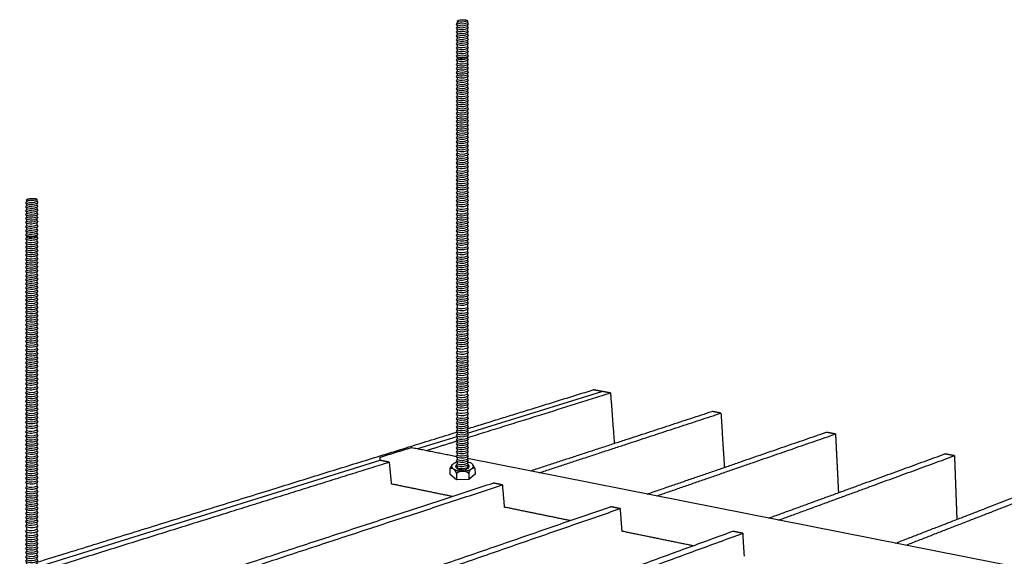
# Model space of a CAD drawing. Header units: millimetres. Extents: x 2538 to 24562, y 4449 to 23795.
# Tile 223 of 256: x 14354 to 14693, y 19228 to 19413. Entities that reach past the tile are written whole.
import ezdxf

# ---------------------------------------------------------------- set-up
doc = ezdxf.new("R2010")
doc.units = ezdxf.units.MM
doc.layers.add('_HD_tornillo', color=30, linetype='Continuous')
doc.layers.add('Make2D$Visible$Curves', color=7, linetype='Continuous', true_color=0x000000)

# ---------------------------------------------------------------- blocks, each defined once
blk = doc.blocks.new('varilla roscada ISO')
for p, q in [((1059.908, -963.578), (1059.822, -963.695)), ((1059.822, -963.695), (1059.908, -963.791)), ((1059.908, -963.901), (1059.822, -964.017)), ((1059.908, -963.455), (1059.908, -963.578)), ((1059.908, -963.777), (1059.908, -963.901)), ((1060.76, -963.391), (1060.76, -963.521)), ((1060.76, -963.421), (1060.76, -963.545)), ((1060.76, -963.758), (1060.832, -963.67)), ((1060.76, -963.744), (1060.76, -963.868)), ((1060.761, -963.545), (1060.832, -963.67)), ((1060.761, -963.867), (1060.832, -963.993)), ((1059.822, -964.017), (1059.908, -964.114)), ((1059.908, -964.223), (1059.822, -964.339)), ((1059.822, -964.339), (1059.908, -964.436)), ((1059.908, -964.546), (1059.822, -964.662)), ((1059.822, -964.662), (1059.908, -964.759)), ((1059.908, -964.1), (1059.908, -964.223)), ((1059.908, -964.422), (1059.908, -964.546)), ((1060.76, -964.081), (1060.832, -963.993)), ((1060.76, -964.066), (1060.76, -964.19)), ((1060.76, -964.403), (1060.832, -964.315)), ((1060.76, -964.389), (1060.76, -964.513)), ((1060.76, -964.726), (1060.832, -964.638)), ((1060.76, -964.711), (1060.76, -964.835)), ((1060.761, -964.19), (1060.832, -964.315)), ((1060.761, -964.512), (1060.832, -964.638)), ((1059.908, -964.868), (1059.822, -964.984)), ((1059.822, -964.984), (1059.908, -965.081)), ((1059.908, -965.191), (1059.822, -965.307)), ((1059.822, -965.307), (1059.908, -965.404)), ((1059.908, -965.552), (1059.822, -965.668)), ((1059.908, -964.744), (1059.908, -964.868)), ((1059.908, -965.081), (1059.908, -965.191)), ((1059.908, -965.404), (1059.908, -965.552)), ((1060.76, -965.048), (1060.832, -964.96)), ((1060.76, -965.048), (1060.76, -965.158)), ((1060.76, -965.371), (1060.832, -965.283)), ((1060.76, -965.371), (1060.76, -965.518)), ((1060.761, -964.835), (1060.832, -964.96)), ((1060.761, -965.157), (1060.832, -965.283)), ((1060.761, -965.518), (1060.832, -965.644)), ((1059.822, -965.668), (1059.908, -965.765)), ((1059.822, -965.668), (1059.908, -965.765)), ((1059.908, -965.887), (1059.822, -966.003)), ((1059.822, -966.003), (1059.908, -966.1)), ((1059.908, -966.224), (1059.822, -966.34)), ((1059.822, -966.34), (1059.908, -966.437)), ((1059.908, -965.765), (1059.908, -965.887)), ((1059.908, -966.1), (1059.908, -966.224)), ((1060.76, -965.731), (1060.832, -965.644)), ((1060.76, -965.731), (1060.832, -965.644)), ((1060.76, -965.731), (1060.76, -965.854)), ((1060.76, -966.067), (1060.832, -965.979)), ((1060.76, -966.067), (1060.76, -966.191)), ((1060.76, -966.404), (1060.832, -966.316)), ((1060.761, -965.853), (1060.832, -965.979)), ((1060.761, -966.19), (1060.832, -966.316)), ((1059.908, -966.546), (1059.822, -966.662)), ((1059.822, -966.662), (1059.908, -966.759)), ((1059.908, -966.907), (1059.822, -967.023)), ((1059.822, -967.023), (1059.908, -967.12)), ((1059.822, -967.023), (1059.908, -967.12)), ((1059.908, -966.437), (1059.908, -966.546)), ((1059.908, -966.759), (1059.908, -966.907)), ((1059.908, -967.12), (1059.908, -967.243)), ((1060.76, -966.404), (1060.76, -966.513)), ((1060.76, -966.726), (1060.832, -966.638)), ((1060.76, -966.726), (1060.76, -966.874)), ((1060.76, -967.087), (1060.832, -966.999)), ((1060.76, -967.087), (1060.832, -966.999)), ((1060.76, -967.087), (1060.76, -967.209)), ((1060.761, -966.513), (1060.832, -966.638)), ((1060.761, -966.873), (1060.832, -966.999)), ((1059.908, -967.243), (1059.822, -967.359)), ((1059.822, -967.359), (1059.908, -967.456)), ((1059.908, -967.579), (1059.822, -967.696)), ((1059.822, -967.696), (1059.908, -967.792)), ((1059.908, -967.902), (1059.822, -968.018)), ((1059.908, -967.456), (1059.908, -967.579)), ((1059.908, -967.792), (1059.908, -967.902)), ((1060.76, -967.423), (1060.832, -967.335)), ((1060.76, -967.423), (1060.76, -967.546)), ((1060.76, -967.759), (1060.832, -967.672)), ((1060.76, -967.759), (1060.76, -967.869)), ((1060.76, -968.082), (1060.832, -967.994)), ((1060.761, -967.209), (1060.832, -967.335)), ((1060.761, -967.546), (1060.832, -967.672)), ((1060.761, -967.868), (1060.832, -967.994)), ((1059.822, -968.018), (1059.908, -968.115)), ((1059.908, -968.263), (1059.822, -968.379)), ((1059.822, -968.379), (1059.908, -968.476)), ((1059.822, -968.379), (1059.908, -968.476)), ((1059.908, -968.598), (1059.822, -968.714)), ((1059.822, -968.714), (1059.908, -968.811)), ((1059.908, -968.115), (1059.908, -968.263)), ((1059.908, -968.476), (1059.908, -968.598)), ((1059.908, -968.811), (1059.908, -968.935)), ((1060.76, -968.082), (1060.76, -968.23)), ((1060.76, -968.443), (1060.832, -968.355)), ((1060.76, -968.443), (1060.832, -968.355)), ((1060.76, -968.443), (1060.76, -968.565)), ((1060.76, -968.778), (1060.832, -968.69)), ((1060.76, -968.778), (1060.76, -968.902)), ((1060.761, -968.229), (1060.832, -968.355)), ((1060.761, -968.565), (1060.832, -968.69)), ((1059.908, -968.935), (1059.822, -969.051)), ((1059.822, -969.051), (1059.908, -969.148)), ((1059.908, -969.258), (1059.822, -969.374)), ((1059.822, -969.374), (1059.908, -969.471)), ((1059.908, -969.618), (1059.822, -969.735)), ((1059.908, -969.148), (1059.908, -969.258)), ((1059.908, -969.471), (1059.908, -969.618)), ((1060.76, -969.115), (1060.832, -969.027)), ((1060.76, -969.115), (1060.76, -969.224)), ((1060.76, -969.437), (1060.832, -969.35)), ((1060.76, -969.437), (1060.76, -969.585)), ((1060.761, -968.901), (1060.832, -969.027)), ((1060.761, -969.224), (1060.832, -969.35)), ((1060.761, -969.585), (1060.832, -969.711)), ((1059.822, -969.735), (1059.908, -969.831)), ((1059.908, -969.943), (1059.822, -970.059)), ((1059.822, -970.059), (1059.908, -970.156)), ((1059.908, -970.279), (1059.822, -970.395)), ((1059.822, -970.395), (1059.908, -970.492)), ((1059.908, -969.831), (1059.908, -969.943)), ((1059.908, -970.156), (1059.908, -970.279)), ((1060.76, -969.798), (1060.832, -969.711)), ((1060.76, -969.798), (1060.76, -969.91)), ((1060.76, -970.123), (1060.832, -970.035)), ((1060.76, -970.123), (1060.76, -970.245)), ((1060.76, -970.458), (1060.832, -970.371)), ((1060.761, -969.909), (1060.832, -970.035)), ((1060.761, -970.245), (1060.832, -970.371)), ((1059.908, -970.615), (1059.822, -970.731)), ((1059.822, -970.731), (1059.908, -970.828)), ((1059.908, -970.958), (1059.822, -971.075)), ((1059.822, -971.075), (1059.908, -971.171)), ((1059.908, -970.492), (1059.908, -970.615)), ((1059.908, -970.828), (1059.908, -970.958)), ((1059.908, -971.171), (1059.908, -971.297)), ((1060.76, -970.458), (1060.76, -970.582)), ((1060.76, -970.795), (1060.832, -970.707)), ((1060.76, -970.795), (1060.76, -970.925)), ((1060.76, -971.138), (1060.832, -971.05)), ((1060.76, -971.138), (1060.76, -971.264)), ((1060.761, -970.582), (1060.832, -970.707)), ((1060.761, -970.925), (1060.832, -971.05)), ((1060.761, -971.264), (1060.832, -971.389)), ((1059.908, -971.297), (1059.822, -971.413)), ((1059.822, -971.413), (1059.908, -971.51)), ((1059.908, -971.622), (1059.822, -971.738)), ((1059.822, -971.738), (1059.908, -971.835)), ((1059.908, -971.957), (1059.822, -972.074)), ((1059.822, -972.074), (1059.908, -972.17)), ((1059.908, -971.51), (1059.908, -971.622)), ((1059.908, -971.835), (1059.908, -971.957)), ((1060.76, -971.477), (1060.832, -971.389)), ((1060.76, -971.477), (1060.76, -971.589)), ((1060.76, -971.802), (1060.832, -971.714)), ((1060.76, -971.802), (1060.76, -971.924)), ((1060.76, -972.137), (1060.832, -972.049)), ((1060.761, -971.588), (1060.832, -971.714)), ((1060.761, -971.924), (1060.832, -972.049)), ((1059.908, -972.294), (1059.822, -972.41)), ((1059.822, -972.41), (1059.908, -972.507)), ((1059.908, -972.637), (1059.822, -972.753)), ((1059.822, -972.753), (1059.908, -972.85)), ((1059.908, -972.17), (1059.908, -972.294)), ((1059.908, -972.507), (1059.908, -972.637)), ((1059.908, -972.85), (1059.908, -972.98)), ((1060.76, -972.137), (1060.76, -972.261)), ((1060.76, -972.474), (1060.832, -972.386)), ((1060.76, -972.474), (1060.76, -972.604)), ((1060.76, -972.817), (1060.832, -972.729)), ((1060.76, -972.817), (1060.76, -972.947)), ((1060.761, -972.26), (1060.832, -972.386)), ((1060.761, -972.603), (1060.832, -972.729)), ((1059.908, -972.98), (1059.822, -973.096)), ((1059.822, -973.096), (1059.908, -973.193)), ((1059.908, -973.326), (1059.822, -973.443)), ((1059.822, -973.443), (1059.908, -973.539)), ((1059.908, -973.67), (1059.822, -973.786)), ((1059.908, -973.193), (1059.908, -973.326)), ((1059.908, -973.539), (1059.908, -973.67)), ((1060.76, -973.16), (1060.832, -973.072)), ((1060.76, -973.16), (1060.76, -973.293)), ((1060.76, -973.506), (1060.832, -973.419)), ((1060.76, -973.506), (1060.76, -973.636)), ((1060.761, -972.947), (1060.832, -973.072)), ((1060.761, -973.293), (1060.832, -973.419)), ((1060.761, -973.636), (1060.832, -973.762)), ((1059.822, -973.786), (1059.908, -973.883)), ((1059.908, -974.013), (1059.822, -974.129)), ((1059.822, -974.129), (1059.908, -974.226)), ((1059.908, -974.378), (1059.822, -974.494)), ((1059.822, -974.494), (1059.908, -974.591)), ((1059.908, -973.883), (1059.908, -974.013)), ((1059.908, -974.226), (1059.908, -974.378)), ((1060.76, -973.849), (1060.832, -973.762)), ((1060.76, -973.849), (1060.76, -973.979)), ((1060.76, -974.192), (1060.832, -974.105)), ((1060.76, -974.192), (1060.76, -974.344)), ((1060.76, -974.557), (1060.832, -974.47)), ((1060.761, -973.979), (1060.832, -974.105)), ((1060.761, -974.344), (1060.832, -974.47)), ((1059.908, -974.724), (1059.822, -974.84)), ((1059.822, -974.84), (1059.908, -974.937)), ((1059.908, -975.067), (1059.822, -975.183)), ((1059.822, -975.183), (1059.908, -975.28)), ((1059.908, -974.591), (1059.908, -974.724)), ((1059.908, -974.937), (1059.908, -975.067)), ((1059.908, -975.28), (1059.908, -975.41)), ((1060.76, -974.557), (1060.76, -974.691)), ((1060.76, -974.904), (1060.832, -974.816)), ((1060.76, -974.904), (1060.76, -975.034)), ((1060.76, -975.247), (1060.832, -975.159)), ((1060.76, -975.247), (1060.76, -975.377)), ((1060.761, -974.69), (1060.832, -974.816)), ((1060.761, -975.033), (1060.832, -975.159)), ((1059.908, -975.41), (1059.822, -975.526)), ((1059.822, -975.526), (1059.908, -975.623)), ((1059.908, -975.79), (1059.822, -975.906)), ((1059.822, -975.906), (1059.908, -976.003)), ((1059.908, -976.133), (1059.822, -976.25)), ((1059.908, -975.623), (1059.908, -975.79)), ((1059.908, -976.003), (1059.908, -976.133)), ((1060.76, -975.59), (1060.832, -975.502)), ((1060.76, -975.59), (1060.76, -975.757)), ((1060.76, -975.97), (1060.832, -975.882)), ((1060.76, -975.97), (1060.76, -976.1)), ((1060.761, -975.376), (1060.832, -975.502)), ((1060.761, -975.757), (1060.832, -975.882)), ((1060.761, -976.1), (1060.832, -976.225)), ((1059.822, -976.25), (1059.908, -976.346)), ((1059.908, -976.48), (1059.822, -976.596)), ((1059.822, -976.596), (1059.908, -976.693)), ((1059.908, -976.823), (1059.822, -976.939)), ((1059.822, -976.939), (1059.908, -977.036)), ((1059.908, -976.346), (1059.908, -976.48)), ((1059.908, -976.693), (1059.908, -976.823)), ((1060.76, -976.313), (1060.832, -976.225)), ((1060.76, -976.313), (1060.76, -976.446)), ((1060.76, -976.659), (1060.832, -976.572)), ((1060.76, -976.659), (1060.76, -976.789)), ((1060.76, -977.002), (1060.832, -976.915)), ((1060.761, -976.446), (1060.832, -976.572)), ((1060.761, -976.789), (1060.832, -976.915)), ((1059.908, -977.166), (1059.822, -977.282)), ((1059.822, -977.282), (1059.908, -977.379)), ((1059.908, -977.531), (1059.822, -977.647)), ((1059.822, -977.647), (1059.908, -977.744)), ((1059.908, -977.036), (1059.908, -977.166)), ((1059.908, -977.379), (1059.908, -977.531)), ((1059.908, -977.744), (1059.908, -977.877)), ((1060.76, -977.002), (1060.76, -977.133)), ((1060.76, -977.346), (1060.832, -977.258)), ((1060.76, -977.346), (1060.76, -977.497)), ((1060.76, -977.71), (1060.832, -977.623)), ((1060.76, -977.71), (1060.76, -977.844)), ((1060.761, -977.132), (1060.832, -977.258)), ((1060.761, -977.497), (1060.832, -977.623)), ((1059.908, -977.877), (1059.822, -977.993)), ((1059.822, -977.993), (1059.908, -978.09)), ((1059.908, -978.22), (1059.822, -978.336)), ((1059.822, -978.336), (1059.908, -978.433)), ((1059.908, -978.563), (1059.822, -978.679)), ((1059.908, -978.09), (1059.908, -978.22)), ((1059.908, -978.433), (1059.908, -978.563)), ((1060.76, -978.057), (1060.832, -977.969)), ((1060.76, -978.057), (1060.76, -978.187)), ((1060.76, -978.4), (1060.832, -978.312)), ((1060.76, -978.4), (1060.76, -978.53)), ((1060.761, -977.843), (1060.832, -977.969)), ((1060.761, -978.186), (1060.832, -978.312)), ((1060.761, -978.529), (1060.832, -978.655)), ((1059.822, -978.679), (1059.908, -978.776)), ((1059.908, -978.95), (1059.822, -979.066)), ((1059.822, -979.066), (1059.908, -979.163)), ((1059.908, -979.33), (1059.822, -979.446)), ((1059.908, -978.776), (1059.908, -978.95)), ((1059.908, -979.163), (1059.908, -979.33)), ((1060.76, -978.743), (1060.832, -978.655)), ((1060.76, -978.743), (1060.76, -978.917)), ((1060.76, -979.13), (1060.832, -979.042)), ((1060.76, -979.13), (1060.76, -979.297)), ((1060.76, -979.51), (1060.832, -979.422)), ((1060.761, -978.916), (1060.832, -979.042)), ((1060.761, -979.297), (1060.832, -979.422)), ((1059.822, -979.446), (1059.908, -979.543)), ((1059.908, -979.673), (1059.822, -979.789)), ((1059.822, -979.789), (1059.908, -979.886)), ((1059.908, -980.019), (1059.822, -980.136)), ((1059.822, -980.136), (1059.908, -980.233)), ((1059.908, -979.543), (1059.908, -979.673)), ((1059.908, -979.886), (1059.908, -980.019)), ((1059.908, -980.233), (1059.908, -980.363)), ((1060.76, -979.51), (1060.76, -979.64)), ((1060.76, -979.853), (1060.832, -979.765)), ((1060.76, -979.853), (1060.76, -979.986)), ((1060.76, -980.199), (1060.832, -980.112)), ((1060.76, -980.199), (1060.76, -980.329)), ((1060.761, -979.64), (1060.832, -979.765)), ((1060.761, -979.986), (1060.832, -980.112)), ((1059.908, -980.363), (1059.822, -980.479)), ((1059.822, -980.479), (1059.908, -980.576)), ((1059.908, -980.706), (1059.822, -980.822)), ((1059.822, -980.822), (1059.908, -980.919)), ((1059.908, -980.576), (1059.908, -980.706)), ((1059.908, -980.919), (1059.908, -981.071)), ((1060.76, -980.542), (1060.832, -980.455)), ((1060.76, -980.542), (1060.76, -980.672)), ((1060.76, -980.885), (1060.832, -980.798)), ((1060.76, -980.885), (1060.76, -981.037)), ((1060.761, -980.329), (1060.832, -980.455)), ((1060.761, -980.672), (1060.832, -980.798)), ((1060.761, -981.037), (1060.832, -981.163)), ((1059.908, -981.071), (1059.822, -981.187)), ((1059.822, -981.187), (1059.908, -981.284)), ((1059.908, -981.417), (1059.822, -981.533)), ((1059.822, -981.533), (1059.908, -981.63)), ((1059.908, -981.76), (1059.822, -981.876)), ((1059.822, -981.876), (1059.908, -981.973)), ((1059.908, -981.284), (1059.908, -981.417)), ((1059.908, -981.63), (1059.908, -981.76)), ((1060.76, -981.25), (1060.832, -981.163)), ((1060.76, -981.25), (1060.76, -981.384)), ((1060.76, -981.597), (1060.832, -981.509)), ((1060.76, -981.597), (1060.76, -981.727)), ((1060.76, -981.94), (1060.832, -981.852)), ((1060.761, -981.383), (1060.832, -981.509)), ((1060.761, -981.726), (1060.832, -981.852)), ((1059.908, -982.138), (1059.822, -982.254)), ((1059.822, -982.254), (1059.908, -982.351)), ((1059.908, -982.541), (1059.822, -982.657)), ((1059.822, -982.657), (1059.908, -982.754)), ((1059.908, -981.973), (1059.908, -982.138)), ((1059.908, -982.351), (1059.908, -982.541)), ((1060.76, -981.94), (1060.76, -982.105)), ((1060.76, -982.318), (1060.832, -982.23)), ((1060.76, -982.318), (1060.76, -982.508)), ((1060.76, -982.721), (1060.832, -982.633)), ((1060.761, -982.104), (1060.832, -982.23)), ((1060.761, -982.507), (1060.832, -982.633)), ((1059.908, -982.921), (1059.822, -983.038)), ((1059.822, -983.038), (1059.908, -983.134)), ((1059.908, -983.264), (1059.822, -983.381)), ((1059.822, -983.381), (1059.908, -983.477)), ((1059.908, -982.754), (1059.908, -982.921)), ((1059.908, -983.134), (1059.908, -983.264)), ((1059.908, -983.477), (1059.908, -983.611)), ((1060.76, -982.721), (1060.76, -982.888)), ((1060.76, -983.101), (1060.832, -983.013)), ((1060.76, -983.101), (1060.76, -983.231)), ((1060.76, -983.444), (1060.832, -983.357)), ((1060.76, -983.444), (1060.76, -983.577)), ((1060.761, -982.888), (1060.832, -983.013)), ((1060.761, -983.231), (1060.832, -983.357)), ((1059.908, -983.611), (1059.822, -983.727)), ((1059.822, -983.727), (1059.908, -983.824)), ((1059.908, -983.954), (1059.822, -984.07)), ((1059.822, -984.07), (1059.908, -984.167)), ((1059.908, -984.297), (1059.822, -984.413)), ((1059.908, -983.824), (1059.908, -983.954)), ((1059.908, -984.167), (1059.908, -984.297)), ((1060.76, -983.79), (1060.832, -983.703)), ((1060.76, -983.79), (1060.76, -983.921)), ((1060.76, -984.134), (1060.832, -984.046)), ((1060.76, -984.134), (1060.76, -984.264)), ((1060.761, -983.577), (1060.832, -983.703)), ((1060.761, -983.92), (1060.832, -984.046)), ((1060.761, -984.263), (1060.832, -984.389)), ((1059.822, -984.413), (1059.908, -984.51)), ((1059.908, -984.662), (1059.822, -984.778)), ((1059.822, -984.778), (1059.908, -984.875)), ((1059.908, -985.008), (1059.822, -985.124)), ((1059.822, -985.124), (1059.908, -985.221)), ((1059.908, -984.51), (1059.908, -984.662)), ((1059.908, -984.875), (1059.908, -985.008)), ((1060.76, -984.477), (1060.832, -984.389)), ((1060.76, -984.477), (1060.76, -984.629)), ((1060.76, -984.842), (1060.832, -984.754)), ((1060.76, -984.842), (1060.76, -984.975)), ((1060.76, -985.188), (1060.832, -985.1)), ((1060.761, -984.628), (1060.832, -984.754)), ((1060.761, -984.974), (1060.832, -985.1)), ((1059.908, -985.351), (1059.822, -985.467)), ((1059.822, -985.467), (1059.908, -985.564)), ((1059.908, -985.694), (1059.822, -985.81)), ((1059.822, -985.81), (1059.908, -985.907)), ((1059.908, -985.221), (1059.908, -985.351)), ((1059.908, -985.564), (1059.908, -985.694)), ((1059.908, -985.907), (1059.908, -986.061)), ((1060.76, -985.188), (1060.76, -985.318)), ((1060.76, -985.531), (1060.832, -985.443)), ((1060.76, -985.531), (1060.76, -985.661)), ((1060.76, -985.874), (1060.832, -985.786)), ((1060.76, -985.874), (1060.76, -986.028)), ((1060.761, -985.317), (1060.832, -985.443)), ((1060.761, -985.66), (1060.832, -985.786)), ((1059.908, -986.061), (1059.822, -986.177)), ((1059.822, -986.177), (1059.908, -986.274)), ((1059.908, -986.404), (1059.822, -986.52)), ((1059.822, -986.52), (1059.908, -986.617)), ((1059.908, -986.747), (1059.822, -986.863)), ((1059.908, -986.274), (1059.908, -986.404)), ((1059.908, -986.617), (1059.908, -986.747)), ((1060.76, -986.241), (1060.832, -986.153)), ((1060.76, -986.241), (1060.76, -986.371)), ((1060.76, -986.584), (1060.832, -986.496)), ((1060.76, -986.584), (1060.76, -986.714)), ((1060.761, -986.027), (1060.832, -986.153)), ((1060.761, -986.37), (1060.832, -986.496)), ((1060.761, -986.713), (1060.832, -986.839)), ((1059.822, -986.863), (1059.908, -986.96)), ((1059.908, -987.185), (1059.822, -987.301)), ((1059.822, -987.301), (1059.908, -987.398)), ((1059.908, -987.566), (1059.822, -987.682)), ((1059.908, -986.96), (1059.908, -987.185)), ((1059.908, -987.398), (1059.908, -987.566)), ((1060.76, -986.927), (1060.832, -986.839)), ((1060.76, -986.927), (1060.76, -987.152)), ((1060.76, -987.365), (1060.832, -987.277)), ((1060.76, -987.365), (1060.76, -987.532)), ((1060.761, -987.151), (1060.832, -987.277)), ((1060.761, -987.532), (1060.832, -987.658)), ((1059.822, -987.682), (1059.908, -987.779)), ((1059.908, -987.909), (1059.822, -988.025)), ((1059.822, -988.025), (1059.908, -988.122)), ((1059.908, -988.255), (1059.822, -988.371)), ((1059.822, -988.371), (1059.908, -988.468)), ((1059.908, -987.779), (1059.908, -987.909)), ((1059.908, -988.122), (1059.908, -988.255)), ((1060.76, -987.745), (1060.832, -987.658)), ((1060.76, -987.745), (1060.76, -987.875)), ((1060.76, -988.089), (1060.832, -988.001)), ((1060.76, -988.089), (1060.76, -988.222)), ((1060.76, -988.435), (1060.832, -988.347)), ((1060.761, -987.875), (1060.832, -988.001)), ((1060.761, -988.221), (1060.832, -988.347)), ((1059.908, -988.598), (1059.822, -988.714)), ((1059.822, -988.714), (1059.908, -988.811)), ((1059.908, -988.941), (1059.822, -989.057)), ((1059.822, -989.057), (1059.908, -989.154)), ((1059.908, -988.468), (1059.908, -988.598)), ((1059.908, -988.811), (1059.908, -988.941)), ((1059.908, -989.154), (1059.908, -989.306)), ((1060.76, -988.435), (1060.76, -988.565)), ((1060.76, -988.778), (1060.832, -988.69)), ((1060.76, -988.778), (1060.76, -988.908)), ((1060.76, -989.121), (1060.832, -989.033)), ((1060.76, -989.121), (1060.76, -989.273)), ((1060.761, -988.564), (1060.832, -988.69)), ((1060.761, -988.907), (1060.832, -989.033)), ((1059.908, -989.306), (1059.822, -989.422)), ((1059.822, -989.422), (1059.908, -989.519)), ((1059.908, -989.652), (1059.822, -989.768)), ((1059.822, -989.768), (1059.908, -989.865)), ((1059.908, -989.995), (1059.822, -990.111)), ((1059.908, -989.519), (1059.908, -989.652)), ((1059.908, -989.865), (1059.908, -989.995)), ((1060.76, -989.486), (1060.832, -989.398)), ((1060.76, -989.486), (1060.76, -989.619)), ((1060.76, -989.832), (1060.832, -989.744)), ((1060.76, -989.832), (1060.76, -989.962)), ((1060.761, -989.272), (1060.832, -989.398)), ((1060.761, -989.618), (1060.832, -989.744)), ((1060.761, -989.962), (1060.832, -990.087)), ((1059.822, -990.111), (1059.908, -990.208)), ((1059.908, -990.338), (1059.822, -990.492)), ((1059.822, -990.492), (1059.908, -990.589)), ((1059.908, -990.776), (1059.822, -990.92)), ((1059.908, -990.208), (1059.908, -990.338)), ((1059.908, -990.589), (1059.908, -990.776)), ((1060.76, -990.175), (1060.832, -990.087)), ((1060.76, -990.175), (1060.76, -990.305)), ((1060.76, -990.556), (1060.832, -990.468)), ((1060.76, -990.556), (1060.76, -990.742)), ((1060.761, -990.305), (1060.832, -990.468)), ((1060.761, -990.742), (1060.832, -990.896)), ((1059.822, -990.92), (1059.908, -991.017)), ((1059.908, -991.184), (1059.822, -991.301)), ((1059.822, -991.301), (1059.908, -991.397)), ((1059.908, -991.527), (1059.822, -991.644)), ((1059.822, -991.644), (1059.908, -991.74)), ((1059.908, -991.017), (1059.908, -991.184)), ((1059.908, -991.397), (1059.908, -991.527)), ((1060.76, -990.984), (1060.832, -990.896)), ((1060.76, -990.984), (1060.76, -991.151)), ((1060.76, -991.364), (1060.832, -991.277)), ((1060.76, -991.364), (1060.76, -991.494)), ((1060.76, -991.707), (1060.832, -991.62)), ((1060.761, -991.151), (1060.832, -991.277)), ((1060.761, -991.494), (1060.832, -991.62)), ((1059.908, -991.874), (1059.822, -991.99)), ((1059.822, -991.99), (1059.908, -992.087)), ((1059.908, -992.217), (1059.822, -992.333)), ((1059.822, -992.333), (1059.908, -992.43)), ((1059.908, -991.74), (1059.908, -991.874)), ((1059.908, -992.087), (1059.908, -992.217)), ((1059.908, -992.43), (1059.908, -992.56)), ((1060.76, -991.707), (1060.76, -991.84)), ((1060.76, -992.053), (1060.832, -991.966)), ((1060.76, -992.053), (1060.76, -992.184)), ((1060.76, -992.397), (1060.832, -992.309)), ((1060.76, -992.397), (1060.76, -992.527)), ((1060.761, -991.84), (1060.832, -991.966)), ((1060.761, -992.183), (1060.832, -992.309)), ((1059.908, -992.56), (1059.822, -992.676)), ((1059.822, -992.676), (1059.908, -992.773)), ((1059.908, -992.925), (1059.822, -993.041)), ((1059.822, -993.041), (1059.908, -993.138)), ((1059.908, -993.271), (1059.822, -993.387)), ((1059.908, -992.773), (1059.908, -992.925)), ((1059.908, -993.138), (1059.908, -993.271)), ((1060.76, -992.74), (1060.832, -992.652)), ((1060.76, -992.74), (1060.76, -992.892)), ((1060.76, -993.105), (1060.832, -993.017)), ((1060.76, -993.105), (1060.76, -993.238)), ((1060.761, -992.526), (1060.832, -992.652)), ((1060.761, -992.891), (1060.832, -993.017)), ((1060.761, -993.237), (1060.832, -993.363)), ((1059.822, -993.387), (1059.908, -993.484)), ((1059.908, -993.614), (1059.822, -993.73)), ((1059.822, -993.73), (1059.908, -993.827)), ((1059.908, -993.957), (1059.822, -994.088)), ((1059.822, -994.088), (1059.908, -994.185)), ((1059.908, -993.484), (1059.908, -993.614)), ((1059.908, -993.827), (1059.908, -993.957)), ((1060.76, -993.451), (1060.832, -993.363)), ((1060.76, -993.451), (1060.76, -993.581)), ((1060.76, -993.794), (1060.832, -993.706)), ((1060.76, -993.794), (1060.76, -993.924)), ((1060.76, -994.152), (1060.832, -994.064)), ((1060.761, -993.58), (1060.832, -993.706)), ((1060.761, -993.923), (1060.832, -994.064)), ((1059.908, -994.362), (1059.822, -994.505)), ((1059.822, -994.505), (1059.908, -994.602)), ((1059.908, -994.735), (1059.822, -994.851)), ((1059.822, -994.851), (1059.908, -994.948)), ((1059.908, -994.362), (1059.908, -994.185)), ((1059.908, -994.602), (1059.908, -994.735)), ((1060.76, -994.569), (1060.832, -994.481)), ((1060.76, -994.569), (1060.76, -994.702)), ((1060.76, -994.915), (1060.832, -994.827)), ((1060.76, -994.915), (1060.76, -995.045)), ((1060.761, -994.328), (1060.761, -994.15)), ((1060.761, -994.328), (1060.832, -994.481)), ((1060.761, -994.701), (1060.832, -994.827)), ((1059.908, -995.078), (1059.822, -995.194)), ((1059.822, -995.194), (1059.908, -995.291)), ((1059.908, -995.421), (1059.822, -995.575)), ((1059.822, -995.575), (1059.908, -995.672)), ((1059.908, -994.948), (1059.908, -995.078)), ((1059.908, -995.291), (1059.908, -995.421)), ((1059.908, -995.672), (1059.908, -995.858)), ((1060.76, -995.258), (1060.832, -995.17)), ((1060.76, -995.258), (1060.76, -995.388)), ((1060.76, -995.639), (1060.832, -995.551)), ((1060.76, -995.639), (1060.76, -995.825)), ((1060.761, -995.044), (1060.832, -995.17)), ((1060.761, -995.387), (1060.832, -995.551)), ((1059.908, -995.858), (1059.822, -996.003)), ((1059.822, -996.003), (1059.908, -996.1)), ((1059.908, -996.267), (1059.822, -996.383)), ((1059.822, -996.383), (1059.908, -996.48)), ((1059.908, -996.1), (1059.908, -996.267)), ((1059.908, -996.48), (1059.908, -996.61)), ((1060.76, -996.067), (1060.832, -995.979)), ((1060.76, -996.067), (1060.76, -996.234)), ((1060.76, -996.447), (1060.832, -996.359)), ((1060.76, -996.447), (1060.76, -996.577)), ((1060.761, -995.825), (1060.832, -995.979)), ((1060.761, -996.233), (1060.832, -996.359)), ((1059.908, -996.61), (1059.822, -996.726)), ((1059.822, -996.726), (1059.908, -996.823)), ((1059.908, -996.956), (1059.822, -997.073)), ((1059.822, -997.073), (1059.908, -997.169)), ((1059.908, -997.3), (1059.822, -997.416)), ((1059.908, -996.823), (1059.908, -996.956)), ((1059.908, -997.169), (1059.908, -997.3)), ((1060.76, -996.79), (1060.832, -996.702)), ((1060.76, -996.79), (1060.76, -996.923)), ((1060.76, -997.136), (1060.832, -997.049)), ((1060.76, -997.136), (1060.76, -997.266)), ((1060.761, -996.577), (1060.832, -996.702)), ((1060.761, -996.923), (1060.832, -997.049)), ((1060.761, -997.266), (1060.832, -997.392)), ((1059.822, -997.416), (1059.908, -997.513)), ((1059.908, -997.643), (1059.822, -997.759)), ((1059.822, -997.759), (1059.908, -997.856)), ((1059.908, -998.008), (1059.822, -998.124)), ((1059.822, -998.124), (1059.908, -998.221)), ((1059.908, -997.513), (1059.908, -997.643)), ((1059.908, -997.856), (1059.908, -998.008)), ((1060.76, -997.479), (1060.832, -997.392)), ((1060.76, -997.479), (1060.76, -997.609)), ((1060.76, -997.822), (1060.832, -997.735)), ((1060.76, -997.822), (1060.76, -997.974)), ((1060.76, -998.187), (1060.832, -998.1)), ((1060.76, -998.187), (1060.76, -998.321)), ((1060.761, -997.609), (1060.832, -997.735)), ((1060.761, -997.974), (1060.832, -998.1)), ((1059.908, -998.354), (1059.822, -998.47)), ((1059.822, -998.47), (1059.908, -998.567)), ((1059.908, -998.697), (1059.822, -998.813)), ((1059.822, -998.813), (1059.908, -998.91)), ((1059.908, -998.221), (1059.908, -998.354)), ((1059.908, -998.567), (1059.908, -998.697)), ((1059.908, -998.91), (1059.908, -999.04)), ((1060.76, -998.534), (1060.832, -998.446)), ((1060.76, -998.534), (1060.76, -998.664)), ((1060.76, -998.877), (1060.832, -998.789)), ((1060.76, -998.877), (1060.76, -999.007)), ((1060.761, -998.32), (1060.832, -998.446)), ((1060.761, -998.663), (1060.832, -998.789)), ((1060.761, -999.006), (1060.832, -999.132)), ((1059.908, -999.04), (1059.822, -999.156)), ((1059.822, -999.156), (1059.908, -999.253)), ((1059.908, -999.395), (1059.822, -999.511)), ((1059.822, -999.511), (1059.908, -999.608)), ((1059.908, -999.76), (1059.822, -999.876)), ((1059.908, -999.253), (1059.908, -999.395)), ((1059.908, -999.608), (1059.908, -999.76)), ((1060.76, -999.22), (1060.832, -999.132)), ((1060.76, -999.22), (1060.76, -999.362)), ((1060.76, -999.575), (1060.832, -999.487)), ((1060.76, -999.575), (1060.76, -999.727)), ((1060.761, -999.361), (1060.832, -999.487)), ((1060.761, -999.726), (1060.832, -999.852)), ((1059.334, -1000.5), (1059.5, -1000.215)), ((1059.341, -1001.012), (1059.334, -1000.5)), ((1059.822, -999.876), (1059.908, -999.973)), ((1059.908, -1000.106), (1059.822, -1000.222)), ((1059.822, -1000.222), (1059.908, -1000.319)), ((1059.908, -1000.449), (1059.881, -1000.486)), ((1059.908, -999.973), (1059.908, -1000.106)), ((1059.908, -1000.319), (1059.908, -1000.449)), ((1060.76, -999.94), (1060.832, -999.852)), ((1060.76, -999.94), (1060.76, -1000.073)), ((1060.76, -1000.286), (1060.832, -1000.198)), ((1060.76, -1000.286), (1060.76, -1000.416)), ((1060.761, -1000.072), (1060.832, -1000.198)), ((1060.761, -1000.415), (1060.803, -1000.489)), ((1061.383, -1000.473), (1061.21, -1000.192)), ((1061.383, -1000.473), (1061.39, -1000.985)), ((1059.859, -1001.432), (1059.341, -1001.012)), ((1059.852, -1000.92), (1059.859, -1001.432)), ((1060.883, -1001.419), (1059.859, -1001.432)), ((1060.876, -1000.906), (1060.883, -1001.419)), ((1061.39, -1000.985), (1060.883, -1001.419))]:
    blk.add_line(p, q)
for points in [[(1060.767, -999.932, -0.050174), (1060.979, -1000.006, -0.103273), (1061.188, -1000.161, -0.179504), (1061.243, -1000.304, -0.179504), (1061.192, -1000.448, -0.103273), (1060.987, -1000.609, -0.06305), (1060.721, -1000.702, -0.049252), (1060.362, -1000.743, -0.049252), (1060.003, -1000.712, -0.06305), (1059.734, -1000.626, -0.103273), (1059.525, -1000.47, -0.179504), (1059.47, -1000.328, -0.179504), (1059.521, -1000.183, -0.103273), (1059.726, -1000.022, -0.040066), (1059.892, -999.955)], [(1060.795, -1000.132, -0.054589), (1060.852, -1000.197, -0.152216), (1060.89, -1000.311, -0.152216), (1060.855, -1000.426, -0.106943), (1060.734, -1000.543, -0.074343), (1060.569, -1000.614, -0.060974), (1060.352, -1000.643, -0.060974), (1060.134, -1000.62, -0.074343), (1059.967, -1000.553, -0.106943), (1059.842, -1000.439, -0.152216), (1059.805, -1000.325, -0.124765), (1059.828, -1000.229, -0.124765)]]:
    blk.add_lwpolyline(points, format="xyb")
for centre, radius, start, end in [((1060.304, -962.689), 1.115, 244.4352, 298.29184), ((1060.293, -962.499), 1.146, 250.38545, 294.07513), ((1060.293, -962.822), 1.146, 250.38545, 294.07513), ((1060.304, -963.011), 1.115, 244.4352, 298.29184), ((1060.304, -963.334), 1.115, 244.4352, 298.29184), ((1060.304, -963.656), 1.115, 244.4352, 298.29184), ((1060.293, -963.144), 1.146, 250.38545, 294.07513), ((1060.293, -963.466), 1.146, 250.38545, 294.07513), ((1060.304, -963.979), 1.115, 244.4352, 298.29184), ((1060.304, -964.301), 1.115, 244.4352, 298.29184), ((1060.293, -963.789), 1.146, 250.38545, 294.07513), ((1060.293, -964.111), 1.146, 250.38545, 294.07513), ((1060.293, -964.472), 1.146, 250.38545, 294.07513), ((1060.304, -964.662), 1.115, 244.4352, 298.29184), ((1060.304, -964.997), 1.115, 244.4352, 298.29184), ((1060.304, -965.334), 1.115, 244.4352, 298.29184), ((1060.293, -964.808), 1.146, 250.38545, 294.07513), ((1060.293, -965.145), 1.146, 250.38545, 294.07513), ((1060.304, -965.657), 1.115, 244.4352, 298.29184), ((1060.304, -966.018), 1.115, 244.4352, 298.29184), ((1060.293, -965.358), 1.146, 250.38545, 294.07513), ((1060.293, -965.467), 1.146, 250.38545, 294.07513), ((1060.293, -965.828), 1.146, 250.38545, 294.07513), ((1060.304, -966.353), 1.115, 244.4352, 298.29184), ((1060.304, -966.69), 1.115, 244.4352, 298.29184), ((1060.304, -967.012), 1.115, 244.4352, 298.29184), ((1060.293, -966.163), 1.146, 250.38545, 294.07513), ((1060.293, -966.5), 1.146, 250.38545, 294.07513), ((1060.293, -966.823), 1.146, 250.38545, 294.07513), ((1060.304, -967.373), 1.115, 244.4352, 298.29184), ((1060.304, -967.709), 1.115, 244.4352, 298.29184), ((1060.293, -967.184), 1.146, 250.38545, 294.07513), ((1060.293, -967.519), 1.146, 250.38545, 294.07513), ((1060.304, -968.045), 1.115, 244.4352, 298.29184), ((1060.304, -968.368), 1.115, 244.4352, 298.29184), ((1060.293, -967.856), 1.146, 250.38545, 294.07513), ((1060.293, -968.178), 1.146, 250.38545, 294.07513), ((1060.293, -968.539), 1.146, 250.38545, 294.07513), ((1060.304, -968.729), 1.115, 244.4352, 298.29184), ((1060.304, -969.053), 1.115, 244.4352, 298.29184), ((1060.304, -969.389), 1.115, 244.4352, 298.29184), ((1060.293, -968.864), 1.146, 250.38545, 294.07513), ((1060.293, -969.199), 1.146, 250.38545, 294.07513), ((1060.304, -969.726), 1.115, 244.4352, 298.29184), ((1060.304, -970.069), 1.115, 244.4352, 298.29184), ((1060.293, -969.536), 1.146, 250.38545, 294.07513), ((1060.293, -969.879), 1.146, 250.38545, 294.07513), ((1060.293, -970.218), 1.146, 250.38545, 294.07513), ((1060.304, -970.408), 1.115, 244.4352, 298.29184), ((1060.304, -970.732), 1.115, 244.4352, 298.29184), ((1060.304, -971.068), 1.115, 244.4352, 298.29184), ((1060.293, -970.543), 1.146, 250.38545, 294.07513), ((1060.293, -970.878), 1.146, 250.38545, 294.07513), ((1060.304, -971.405), 1.115, 244.4352, 298.29184), ((1060.304, -971.748), 1.115, 244.4352, 298.29184), ((1060.293, -971.215), 1.146, 250.38545, 294.07513), ((1060.293, -971.558), 1.146, 250.38545, 294.07513), ((1060.304, -972.091), 1.115, 244.4352, 298.29184), ((1060.304, -972.437), 1.115, 244.4352, 298.29184), ((1060.293, -971.901), 1.146, 250.38545, 294.07513), ((1060.293, -972.247), 1.146, 250.38545, 294.07513), ((1060.293, -972.59), 1.146, 250.38545, 294.07513), ((1060.304, -972.78), 1.115, 244.4352, 298.29184), ((1060.304, -973.123), 1.115, 244.4352, 298.29184), ((1060.304, -973.488), 1.115, 244.4352, 298.29184), ((1060.293, -972.933), 1.146, 250.38545, 294.07513), ((1060.293, -973.298), 1.146, 250.38545, 294.07513), ((1060.304, -973.834), 1.115, 244.4352, 298.29184), ((1060.304, -974.177), 1.115, 244.4352, 298.29184), ((1060.293, -973.644), 1.146, 250.38545, 294.07513), ((1060.293, -973.988), 1.146, 250.38545, 294.07513), ((1060.304, -974.52), 1.115, 244.4352, 298.29184), ((1060.304, -974.901), 1.115, 244.4352, 298.29184), ((1060.293, -974.331), 1.146, 250.38545, 294.07513), ((1060.293, -974.711), 1.146, 250.38545, 294.07513), ((1060.293, -975.054), 1.146, 250.38545, 294.07513), ((1060.304, -975.244), 1.115, 244.4352, 298.29184), ((1060.304, -975.59), 1.115, 244.4352, 298.29184), ((1060.304, -975.933), 1.115, 244.4352, 298.29184), ((1060.293, -975.4), 1.146, 250.38545, 294.07513), ((1060.293, -975.743), 1.146, 250.38545, 294.07513), ((1060.304, -976.276), 1.115, 244.4352, 298.29184), ((1060.304, -976.641), 1.115, 244.4352, 298.29184), ((1060.293, -976.086), 1.146, 250.38545, 294.07513), ((1060.293, -976.451), 1.146, 250.38545, 294.07513), ((1060.304, -976.987), 1.115, 244.4352, 298.29184), ((1060.304, -977.33), 1.115, 244.4352, 298.29184), ((1060.293, -976.798), 1.146, 250.38545, 294.07513), ((1060.293, -977.141), 1.146, 250.38545, 294.07513), ((1060.293, -977.484), 1.146, 250.38545, 294.07513), ((1060.304, -977.673), 1.115, 244.4352, 298.29184), ((1060.304, -978.06), 1.115, 244.4352, 298.29184), ((1060.304, -978.441), 1.115, 244.4352, 298.29184), ((1060.293, -977.87), 1.146, 250.38545, 294.07513), ((1060.293, -978.251), 1.146, 250.38545, 294.07513), ((1060.304, -978.784), 1.115, 244.4352, 298.29184), ((1060.304, -979.13), 1.115, 244.4352, 298.29184), ((1060.293, -978.594), 1.146, 250.38545, 294.07513), ((1060.293, -978.94), 1.146, 250.38545, 294.07513), ((1060.304, -979.473), 1.115, 244.4352, 298.29184), ((1060.304, -979.816), 1.115, 244.4352, 298.29184), ((1060.293, -979.283), 1.146, 250.38545, 294.07513), ((1060.293, -979.626), 1.146, 250.38545, 294.07513), ((1060.293, -979.991), 1.146, 250.38545, 294.07513), ((1060.304, -980.181), 1.115, 244.4352, 298.29184), ((1060.304, -980.527), 1.115, 244.4352, 298.29184), ((1060.304, -980.87), 1.115, 244.4352, 298.29184), ((1060.293, -980.337), 1.146, 250.38545, 294.07513), ((1060.293, -980.681), 1.146, 250.38545, 294.07513), ((1060.304, -981.248), 1.115, 244.4352, 298.29184), ((1060.304, -981.651), 1.115, 244.4352, 298.29184), ((1060.293, -981.059), 1.146, 250.38545, 294.07513), ((1060.293, -981.462), 1.146, 250.38545, 294.07513), ((1060.304, -982.032), 1.115, 244.4352, 298.29184), ((1060.304, -982.375), 1.115, 244.4352, 298.29184), ((1060.293, -981.842), 1.146, 250.38545, 294.07513), ((1060.293, -982.185), 1.146, 250.38545, 294.07513), ((1060.304, -982.721), 1.115, 244.4352, 298.29184), ((1060.304, -983.064), 1.115, 244.4352, 298.29184), ((1060.293, -982.531), 1.146, 250.38545, 294.07513), ((1060.293, -982.874), 1.146, 250.38545, 294.07513), ((1060.293, -983.217), 1.146, 250.38545, 294.07513), ((1060.304, -983.407), 1.115, 244.4352, 298.29184), ((1060.304, -983.772), 1.115, 244.4352, 298.29184), ((1060.304, -984.118), 1.115, 244.4352, 298.29184), ((1060.293, -983.582), 1.146, 250.38545, 294.07513), ((1060.293, -983.929), 1.146, 250.38545, 294.07513), ((1060.304, -984.461), 1.115, 244.4352, 298.29184), ((1060.304, -984.804), 1.115, 244.4352, 298.29184), ((1060.293, -984.272), 1.146, 250.38545, 294.07513), ((1060.293, -984.615), 1.146, 250.38545, 294.07513), ((1060.304, -985.171), 1.115, 244.4352, 298.29184), ((1060.304, -985.514), 1.115, 244.4352, 298.29184), ((1060.293, -984.982), 1.146, 250.38545, 294.07513), ((1060.293, -985.325), 1.146, 250.38545, 294.07513), ((1060.293, -985.668), 1.146, 250.38545, 294.07513), ((1060.304, -985.858), 1.115, 244.4352, 298.29184), ((1060.304, -986.296), 1.115, 244.4352, 298.29184), ((1060.293, -986.106), 1.146, 250.38545, 294.07513), ((1060.293, -986.486), 1.146, 250.38545, 294.07513), ((1060.304, -986.676), 1.115, 244.4352, 298.29184), ((1060.304, -987.019), 1.115, 244.4352, 298.29184), ((1060.304, -987.365), 1.115, 244.4352, 298.29184), ((1060.293, -986.829), 1.146, 250.38545, 294.07513), ((1060.293, -987.176), 1.146, 250.38545, 294.07513), ((1060.304, -987.708), 1.115, 244.4352, 298.29184), ((1060.304, -988.051), 1.115, 244.4352, 298.29184), ((1060.293, -987.519), 1.146, 250.38545, 294.07513), ((1060.293, -987.862), 1.146, 250.38545, 294.07513), ((1060.304, -988.416), 1.115, 244.4352, 298.29184), ((1060.304, -988.763), 1.115, 244.4352, 298.29184), ((1060.293, -988.227), 1.146, 250.38545, 294.07513), ((1060.293, -988.573), 1.146, 250.38545, 294.07513), ((1060.293, -988.916), 1.146, 250.38545, 294.07513), ((1060.304, -989.106), 1.115, 244.4352, 298.29184), ((1060.304, -989.486), 1.115, 244.4352, 298.29184), ((1060.293, -989.259), 1.146, 250.38545, 294.07513), ((1060.293, -989.696), 1.146, 250.38545, 294.07513), ((1060.304, -989.914), 1.115, 244.4352, 298.29184), ((1060.304, -990.295), 1.115, 244.4352, 298.29184), ((1060.304, -990.638), 1.115, 244.4352, 298.29184), ((1060.293, -990.105), 1.146, 250.38545, 294.07513), ((1060.293, -990.448), 1.146, 250.38545, 294.07513), ((1060.304, -990.984), 1.115, 244.4352, 298.29184), ((1060.304, -991.327), 1.115, 244.4352, 298.29184), ((1060.293, -990.794), 1.146, 250.38545, 294.07513), ((1060.293, -991.137), 1.146, 250.38545, 294.07513), ((1060.304, -991.67), 1.115, 244.4352, 298.29184), ((1060.304, -992.035), 1.115, 244.4352, 298.29184), ((1060.293, -991.48), 1.146, 250.38545, 294.07513), ((1060.293, -991.845), 1.146, 250.38545, 294.07513), ((1060.293, -992.192), 1.146, 250.38545, 294.07513), ((1060.304, -992.381), 1.115, 244.4352, 298.29184), ((1060.304, -992.724), 1.115, 244.4352, 298.29184), ((1060.304, -993.082), 1.115, 244.4352, 298.29184), ((1060.293, -992.535), 1.146, 250.38545, 294.07513), ((1060.293, -992.878), 1.146, 250.38545, 294.07513), ((1060.304, -993.499), 1.115, 244.4352, 298.29184), ((1060.304, -993.845), 1.115, 244.4352, 298.29184), ((1060.293, -993.283), 1.146, 250.38545, 294.07513), ((1060.293, -993.656), 1.146, 250.38545, 294.07513), ((1060.304, -994.188), 1.115, 244.4352, 298.29184), ((1060.304, -994.569), 1.115, 244.4352, 298.29184), ((1060.293, -993.999), 1.146, 250.38545, 294.07513), ((1060.293, -994.342), 1.146, 250.38545, 294.07513), ((1060.304, -994.997), 1.115, 244.4352, 298.29184), ((1060.304, -995.378), 1.115, 244.4352, 298.29184), ((1060.293, -994.779), 1.146, 250.38545, 294.07513), ((1060.293, -995.188), 1.146, 250.38545, 294.07513), ((1060.304, -995.721), 1.115, 244.4352, 298.29184), ((1060.304, -996.067), 1.115, 244.4352, 298.29184), ((1060.293, -995.531), 1.146, 250.38545, 294.07513), ((1060.293, -995.877), 1.146, 250.38545, 294.07513), ((1060.293, -996.22), 1.146, 250.38545, 294.07513), ((1060.304, -996.41), 1.115, 244.4352, 298.29184), ((1060.304, -996.753), 1.115, 244.4352, 298.29184), ((1060.304, -997.118), 1.115, 244.4352, 298.29184), ((1060.293, -996.563), 1.146, 250.38545, 294.07513), ((1060.293, -996.928), 1.146, 250.38545, 294.07513), ((1060.304, -997.464), 1.115, 244.4352, 298.29184), ((1060.304, -997.807), 1.115, 244.4352, 298.29184), ((1060.293, -997.274), 1.146, 250.38545, 294.07513), ((1060.293, -997.618), 1.146, 250.38545, 294.07513), ((1060.293, -997.961), 1.146, 250.38545, 294.07513), ((1060.304, -998.15), 1.115, 244.4352, 298.29184), ((1060.304, -998.505), 1.115, 244.4352, 298.29184), ((1060.293, -998.316), 1.146, 250.38545, 294.07513), ((1060.293, -998.681), 1.146, 250.38545, 294.07513), ((1059.395, -1000.955), 0.459, 4.34373, 97.56934), ((1060.304, -998.87), 1.115, 244.4352, 298.29184), ((1060.304, -999.216), 1.115, 244.4352, 298.29184), ((1060.293, -999.027), 1.146, 250.38545, 294.07513), ((1060.293, -999.37), 1.146, 250.38545, 294.07513), ((1061.339, -1000.934), 0.463, 84.57319, 176.56217), ((1060.373, -1001.596), 0.854, 53.89221, 127.632)]:
    blk.add_arc(centre, radius, start, end)
blk.add_ellipse((1060.334, -963.408), major_axis=(-0.426, -0.017), ratio=0.217707)

msp = doc.modelspace()

# ---------------------------------------------------------------- linework, layer by layer
at = {"layer": 'Make2D$Visible$Curves', "color": 7, "lineweight": -3}
for p, q in [((14508.43, 19270.48), (14554.74, 19284.88)), ((14491.33, 19265.16), (14504.86, 19269.36)), ((14360.15, 19224.35), (14478.42, 19261.14)), ((15214.94, 19121.9), (14508.43, 19261.77))]:
    msp.add_line(p, q, dxfattribs=at)
for points, weights in [([(14508.43, 19272), (14529.49, 19278.52), (14551.76, 19285.42)], [393.638817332, 401.040885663, 408.442953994]), ([(14508.43, 19268.94), (14533.57, 19276.79), (14557.72, 19284.34)], [391.2014746, 399.230861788, 407.260248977]), ([(14554.74, 19284.88), (14553.25, 19285.15), (14551.76, 19285.42)], [407.851601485, 408.14727774, 408.442953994]), ([(14557.72, 19284.34), (14556.23, 19284.61), (14554.74, 19284.88)], [407.260248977, 407.555925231, 407.851601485]), ([(14557.72, 19284.34), (14558.37, 19275.63), (14559.02, 19266.97)], [407.260248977, 408.400177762, 409.540106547]), ([(14530.05, 19257.49), (14562.17, 19268), (14592.65, 19277.97)], [380.049831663, 390.254763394, 400.459695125]), ([(14533.21, 19256.86), (14565.3, 19267.4), (14595.75, 19277.4)], [379.458571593, 389.663457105, 399.868342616]), ([(14595.75, 19277.4), (14594.2, 19277.69), (14592.65, 19277.97)], [399.868342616, 400.16401887, 400.459695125]), ([(14595.75, 19277.4), (14596.34, 19268.02), (14596.93, 19258.7)], [399.868342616, 401.076811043, 402.28527947]), ([(14360.15, 19226.05), (14436.42, 19249.68), (14504.79, 19270.87)], [352.46997553, 372.80412899, 393.138282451]), ([(14570.31, 19249.52), (14601.97, 19260.44), (14632, 19270.8)], [372.657901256, 382.86284501, 393.067788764]), ([(14573.6, 19248.87), (14605.22, 19259.83), (14635.21, 19270.21)], [372.066652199, 382.271544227, 392.476436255]), ([(14635.21, 19270.21), (14633.6, 19270.5), (14632, 19270.8)], [392.476436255, 392.77211251, 393.067788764]), ([(14635.21, 19270.21), (14635.72, 19260.07), (14636.23, 19249.99)], [392.476436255, 393.762198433, 395.04796061]), ([(14494.37, 19264.55), (14499.65, 19266.2), (14504.87, 19267.83)], [386.85057844, 388.470423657, 390.090268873]), ([(14478.57, 19262.28), (14483.88, 19263.93), (14489.15, 19265.56)], [383.478778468, 385.077805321, 386.676832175]), ([(14489.15, 19265.56), (14489.2, 19265.58), (14489.24, 19265.57)], [386.676832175, 359.446192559, 345.323093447]), ([(14489.24, 19265.57), (14496.89, 19264.06), (14504.6, 19262.53)], [345.366985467, 344.043954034, 342.7209226]), ([(14612.19, 19241.23), (14643.34, 19252.59), (14672.85, 19263.35)], [365.26624829, 375.471065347, 385.675882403]), ([(14615.62, 19240.55), (14646.72, 19251.95), (14676.18, 19262.74)], [364.67480033, 374.879665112, 385.084529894]), ([(14676.18, 19262.74), (14674.51, 19263.05), (14672.85, 19263.35)], [385.084529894, 385.380206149, 385.675882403]), ([(14676.18, 19262.74), (14676.59, 19251.73), (14677, 19240.8)], [385.084529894, 386.458183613, 387.831837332]), ([(14360.16, 19222.64), (14423.57, 19242.44), (14481.48, 19260.53)], [349.715491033, 366.329216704, 382.942942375]), ([(14478.35, 19261.86), (14478.31, 19262.2), (14478.57, 19262.28)], [383.44547099, 271.106785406, 383.478778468]), ([(14478.42, 19261.14), (14478.39, 19261.5), (14478.35, 19261.86)], [383.534351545, 383.489911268, 383.44547099]), ([(14481.48, 19260.53), (14479.95, 19260.83), (14478.42, 19261.14)], [382.942942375, 383.238618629, 383.534294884]), ([(14481.48, 19260.53), (14481.85, 19256.76), (14482.23, 19253)], [382.942942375, 383.409469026, 383.875995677]), ([(14655.81, 19232.59), (14686.38, 19244.42), (14715.3, 19255.61)], [357.874359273, 368.079167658, 378.283976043]), ([(14361.28, 19202.28), (14443.9, 19229.31), (14517.29, 19253.32)], [334.137510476, 355.139949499, 376.142388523]), ([(14364.57, 19201.47), (14447.14, 19228.59), (14520.47, 19252.68)], [333.546066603, 354.548551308, 375.551036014]), ([(14503.19, 19248.7), (14492.66, 19250.86), (14482.23, 19253)], [379.858530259, 381.867143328, 383.875756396]), ([(14520.47, 19252.68), (14518.88, 19253), (14517.29, 19253.32)], [375.551036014, 375.846712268, 376.142388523]), ([(14520.47, 19252.68), (14520.8, 19248.85), (14521.14, 19245.02)], [375.551036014, 376.017562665, 376.484089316]), ([(14659.38, 19231.89), (14689.89, 19243.76), (14718.76, 19254.98)], [357.282785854, 367.487704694, 377.692623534]), ([(14403.37, 19191.94), (14485.21, 19220.17), (14557.72, 19245.18)], [326.745470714, 347.747976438, 368.750482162]), ([(14406.82, 19191.1), (14488.59, 19219.42), (14561.02, 19244.51)], [326.154123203, 347.156626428, 368.159129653]), ([(14543.8, 19240.38), (14532.41, 19242.71), (14521.14, 19245.02)], [372.30887473, 374.396528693, 376.484182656]), ([(14561.02, 19244.51), (14559.37, 19244.85), (14557.72, 19245.18)], [368.159129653, 368.454805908, 368.750482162]), ([(14561.02, 19244.51), (14561.31, 19240.62), (14561.61, 19236.73)], [368.159129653, 368.625656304, 369.092182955]), ([(14447.41, 19181.13), (14528.31, 19210.63), (14599.8, 19236.71)], [319.353563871, 340.356069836, 361.358575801]), ([(14451.02, 19180.24), (14531.84, 19209.85), (14603.24, 19236.01)], [318.76219554, 339.764709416, 360.767223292]), ([(14586.09, 19231.71), (14573.78, 19234.23), (14561.61, 19236.73)], [364.759016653, 366.925725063, 369.092433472]), ([(14603.24, 19236.01), (14601.52, 19236.36), (14599.8, 19236.71)], [360.767223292, 361.062899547, 361.358575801]), ([(14603.24, 19236.01), (14603.48, 19232.05), (14603.73, 19228.09)], [360.767223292, 361.233749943, 361.700276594])]:
    msp.add_rational_spline(points, weights, degree=2, dxfattribs=at)

# ---------------------------------------------------------------- block references
at = {"layer": '_HD_tornillo', "xscale": 4.154976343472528, "yscale": 4.154976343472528, "zscale": 4.154976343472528}
for p in [(10101, 23415.39), (9952.72, 23353.89)]:
    msp.add_blockref('varilla roscada ISO', p, dxfattribs=at)

doc.saveas('drawing.dxf')
